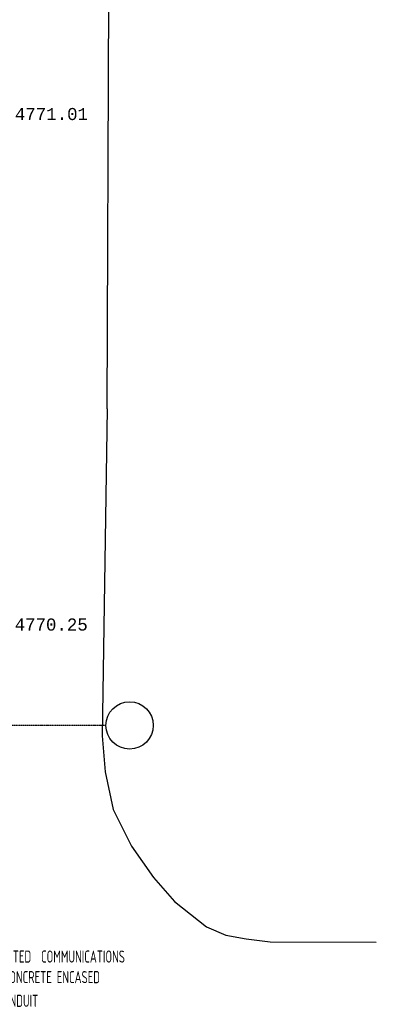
# Model space of a CAD drawing. Header units: inches. Extents: x -28195 to 9374, y -9633 to 28268.
# Tile 9 of 23: x -22261 to -21600, y 4473 to 6298. Entities that reach past the tile are written whole.
import ezdxf
from ezdxf.enums import TextEntityAlignment as Align

# ---------------------------------------------------------------- set-up
doc = ezdxf.new("R2010")
doc.units = ezdxf.units.IN
doc.header["$MEASUREMENT"] = 0
doc.linetypes.add('DASHED', pattern=[0.75, 0.5, -0.25])
for name, color, linetype in [('11', 7, 'Continuous'), ('C-PR-CULVERT', 6, 'Continuous'), ('E-POWR-UNDR', 2, 'DASHED'), ('ELEVATIONS', 7, 'Continuous'), ('g-anno-text', 7, 'Continuous')]:
    doc.layers.add(name, color=color, linetype=linetype)
doc.styles.add('GEN', font='ARCHQUIK.shx', dxfattribs={"width": 0.75, "height": 30})
doc.styles.add('MONOTXT', font='MONOTXT', dxfattribs={"height": 0.2})

# ---------------------------------------------------------------- blocks, each defined once
blk = doc.blocks.new('TOPO2A')
at = {"layer": '11', "color": 1, "linetype": 'Continuous'}
blk.add_line((-10570.52, 6813.71), (-10569.79, 7011.54), dxfattribs=at)
blk.add_lwpolyline([(-10570.52, 6813.71), (-10571.53, 6745.96), (-10570.94, 6738.5), (-10569.27, 6730.73), (-10565.45, 6723.11), (-10560.92, 6716.64), (-10556.56, 6711.62), (-10549.92, 6706.4), (-10545.92, 6704.67), (-10541.73, 6703.89), (-10536.74, 6703.3), (-10514.76, 6703.21)], dxfattribs=at)
at = {"layer": 'ELEVATIONS', "color": 1, "linetype": 'Continuous', "style": 'MONOTXT'}
for s, p in [('4771.01', (-10582.06, 6874.79)), ('4770.25', (-10582.11, 6769.02))]:
    blk.add_text(s, height=2.5, rotation=360, dxfattribs=at).set_placement(p, align=Align.MIDDLE)
blk = doc.blocks.new('BASE-AF')
at = {"layer": 'C-PR-CULVERT', "rotation": 90}
blk.add_blockref('TOPO2A', (48087.61, 70078.19, -4788.6), dxfattribs=at)

msp = doc.modelspace()

# ---------------------------------------------------------------- linework, layer by layer
at = {"layer": 'E-POWR-UNDR', "color": 7, "linetype": 'DASHED'}
msp.add_line((-22100.9, 4990), (-22321.3, 4990), dxfattribs=at)
at = {"layer": 'g-anno-text', "linetype": 'Continuous'}
msp.add_circle((-22057, 4990), 43.9, dxfattribs=at)

# ---------------------------------------------------------------- block references
at = {"layer": 'g-anno-text', "xscale": 8.9479687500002, "yscale": 8.9479687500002, "zscale": 8.947968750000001, "rotation": 270}
msp.add_blockref('BASE-AF', (-554571.4, 374894.5, 14282.7), dxfattribs=at)

# ---------------------------------------------------------------- texts
at = {"layer": 'g-anno-text', "style": 'GEN', "width": 0.75}
for s, p in [('RE-ROUTED  COMMUNICATIONS', (-22203.9, 4561.5, 14282.7)), ('LINE.  CONCRETE ENCASED', (-22231.3, 4523.4, 14282.7)), ('4" PVC CONDUIT', (-22300.5, 4481.7, 14282.7))]:
    msp.add_text(s, height=22.5, dxfattribs=at).set_placement(p, align=Align.MIDDLE)

doc.saveas('drawing.dxf')
